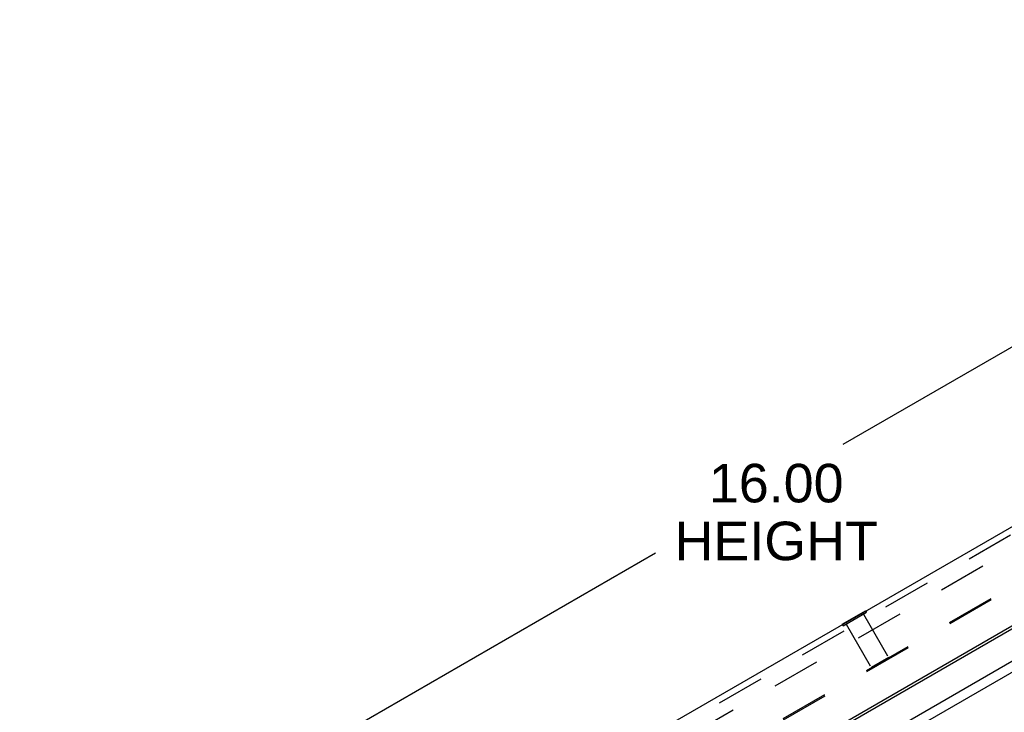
# Model space of a CAD drawing. Header units: inches. Extents: x 0 to 82.5, y 0 to 53.4.
# Tile 102 of 128: x 40.7 to 50, y 29.2 to 35.7. Entities that reach past the tile are written whole.
import ezdxf

# ---------------------------------------------------------------- set-up
doc = ezdxf.new("R2010")
doc.units = ezdxf.units.IN
doc.header["$LTSCALE"] = 4.538835
doc.header["$MEASUREMENT"] = 0
doc.linetypes.add('HIDDEN', pattern=[0.2, 0.1, -0.1])
doc.layers.get('0').update_dxf_attribs({"linetype": 'CONTINUOUS'})
for name, color, linetype in [('DEFAULT_2', 8, 'HIDDEN'), ('DIMENSIONS', 7, 'CONTINUOUS'), ('DOOR_ASSEMBLY', 7, 'CONTINUOUS')]:
    doc.layers.add(name, color=color, linetype=linetype)
doc.styles.get("Standard").update_dxf_attribs({"font": 'arial.ttf'})
doc.dimstyles.new('DIMSTYLE_2', dxfattribs={"dimtxt": 0.364078, "dimasz": 0.485437, "dimexe": 0.09, "dimexo": 0.07, "dimgap": 0.0375, "dimtad": 0, "dimtih": 1, "dimtoh": 1, "dimzin": 4, "dimdsep": 46, "dimtxsty": 'Standard', "dimblk": '_FILLED', "dimblk1": '_FILLED', "dimblk2": '_FILLED', "dimcen": 0.09, "dimadec": 3, "dimazin": 1, "dimtfac": 1, "dimtdec": 3, "dimtofl": 0, "dimtmove": 0, "dimatfit": 3, "dimldrblk": '_FILLED', "dimfxl": 0, "dimtolj": 1, "dimtzin": 4, "dimarcsym": 0})

# ---------------------------------------------------------------- blocks, each defined once
blk = doc.blocks.new('_FILLED')
at = {"color": 0, "linetype": 'ByBlock'}
blk.add_solid([(0, 0), (-1, 0.2), (-1, -0.2)], dxfattribs=at)
blk = doc.blocks.new('*D17')
at = {"layer": 'DIMENSIONS', "color": 2, "linetype": 'Continuous'}
for p, q in [((55.8924, 33.3353), (54.5132, 35.7241)), ((54.7316, 35.3458), (48.434, 31.7099)), ((40.8752, 27.3458), (46.6625, 30.6871)), ((42.036, 25.3353), (40.6568, 27.7241))]:
    blk.add_line(p, q, dxfattribs=at)
at = {"layer": 'DIMENSIONS', "color": 2, "linetype": 'Continuous', "xscale": 0.4854368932, "yscale": 0.4854368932, "zscale": 0.4854368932}
for p, rotation in [((54.7316, 35.3458), 30), ((40.8752, 27.3458), 210)]:
    blk.add_blockref('_FILLED', p, dxfattribs=dict(at, rotation=rotation))
at = {"layer": 'DIMENSIONS', "color": 2, "linetype": 'Continuous', "insert": (47.8034, 31.5278), "char_height": 0.36408, "width": 1.917837, "attachment_point": 2, "line_spacing_factor": 0.9}
blk.add_mtext('16.00\\PHEIGHT', dxfattribs=at)

msp = doc.modelspace()

# ---------------------------------------------------------------- linework, layer by layer
at = {"color": 3, "linetype": 'Continuous'}
for p, q in [((55.543, 33.1509), (42.3704, 25.5457)), ((42.2305, 25.1613), (55.9458, 33.0799)), ((56.0112, 33.0115), (42.257, 25.0705))]:
    msp.add_line(p, q, dxfattribs=at)
at = {"layer": 'DEFAULT_2', "color": 8, "linetype": 'HIDDEN'}
for p, q in [((55.2598, 33.7397), (42.0021, 26.0854)), ((55.3348, 33.4293), (42.2333, 25.8651)), ((55.3385, 33.4194), (42.2401, 25.857))]:
    msp.add_line(p, q, dxfattribs=at)
at = {"layer": 'DOOR_ASSEMBLY', "color": 3, "linetype": 'Continuous'}
for p, q in [((41.7336, 26.1441), (55.3441, 34.0021)), ((42.1195, 25.4316), (55.7681, 33.3116))]:
    msp.add_line(p, q, dxfattribs=at)
at = {"layer": 'DOOR_ASSEMBLY', "color": 8, "linetype": 'HIDDEN'}
for p, q in [((41.7636, 26.0922), (55.3741, 33.9502)), ((48.6497, 30.1371), (48.6567, 30.125)), ((48.435, 29.997), (48.6567, 30.125)), ((48.6272, 30.108), (48.8632, 29.6992)), ((48.428, 30.0091), (48.435, 29.997)), ((48.4644, 30.014), (48.7004, 29.6052)), ((48.8632, 29.6992), (48.7004, 29.6052)), ((48.8596, 29.6856), (48.7141, 29.6016)), ((48.8596, 29.6856), (48.8632, 29.6992)), ((48.7141, 29.6016), (48.7004, 29.6052))]:
    msp.add_line(p, q, dxfattribs=at)
at = {"layer": 'DOOR_ASSEMBLY', "color": 7, "linetype": 'Continuous'}
for p, q in [((48.426, 30.0126), (48.6477, 30.1406)), ((48.6477, 30.1406), (48.6497, 30.1371)), ((48.426, 30.0126), (48.428, 30.0091))]:
    msp.add_line(p, q, dxfattribs=at)

# ---------------------------------------------------------------- dimensions: what is measured, and where the dimension line sits
at = {"layer": 'DIMENSIONS', "color": 2, "linetype": 'Continuous'}
dim = msp.add_linear_dim(base=(40.8752, 27.3458), p1=(55.9274, 33.2746), p2=(42.071, 25.2746), angle=210, text='<>\\PHEIGHT', dimstyle='DIMSTYLE_2', dxfattribs=at)
dim.commit()
dim.dimension.update_dxf_attribs({"geometry": '*D17', "text_midpoint": (47.8034, 31.0727), "dimtype": 160})

doc.saveas('drawing.dxf')
